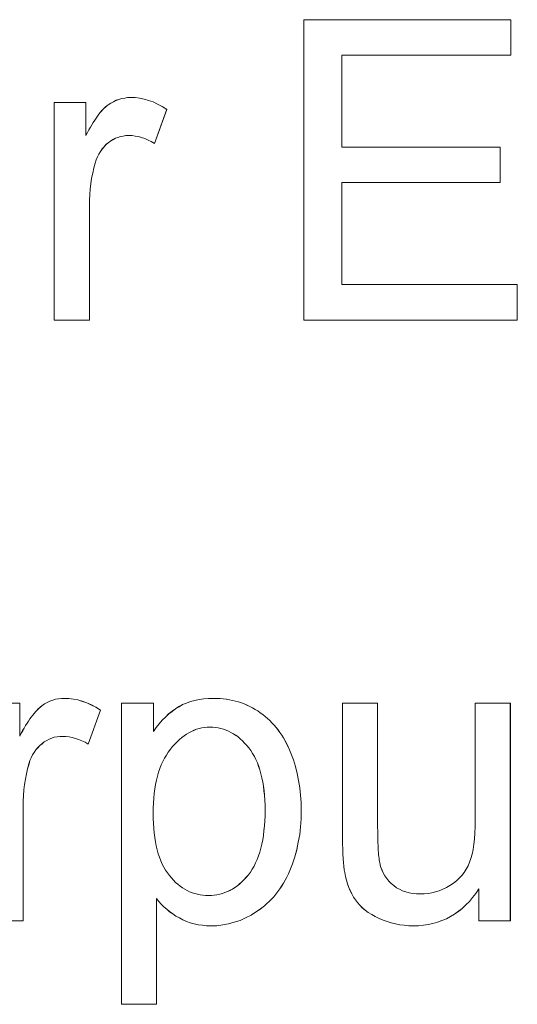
# Model space of a CAD drawing. Extents: x 229 to 926, y 37 to 878.
# Tile 107 of 194: x 327 to 331, y 829 to 837. Entities that reach past the tile are written whole.
import ezdxf

# ---------------------------------------------------------------- set-up
doc = ezdxf.new("R2010")
doc.units = 0
doc.layers.get('0').update_dxf_attribs({"lineweight": 13})
doc.layers.add('Beschriftung', color=7, linetype='Continuous', lineweight=25)
doc.layers.add('Beschriftung-A03ENJ5NI0', color=7, linetype='Continuous', lineweight=25)

# ---------------------------------------------------------------- blocks, each defined once
blk = doc.blocks.new('Referenz-A03ENJ5LI0', base_point=(255.7277, 65.704))
at = {"layer": 'Beschriftung', "color": 0, "lineweight": -2}
for p, q in [((329.2644, 834.5615), (329.2644, 837.0615)), ((329.2644, 837.0615), (330.9885, 837.0615)), ((330.9885, 837.0615), (330.9885, 836.7661)), ((330.9885, 836.7661), (329.5802, 836.7661)), ((329.5802, 836.7661), (329.5802, 836.002)), ((327.1865, 834.5615), (327.1865, 836.3736)), ((327.1865, 836.3736), (327.4497, 836.3736)), ((327.4497, 836.3736), (327.4497, 836.099)), ((327.6139, 836.335), (327.6248, 836.3448)), ((327.6248, 836.3448), (327.6354, 836.3524)), ((327.6354, 836.3524), (327.6568, 836.3676)), ((327.6568, 836.3676), (327.6791, 836.3792)), ((327.6791, 836.3792), (327.7014, 836.3906)), ((327.7014, 836.3906), (327.7249, 836.3983)), ((327.7249, 836.3983), (327.7483, 836.406)), ((327.7483, 836.406), (327.7727, 836.4098)), ((327.7727, 836.4098), (327.7973, 836.4136)), ((327.7973, 836.4136), (327.8228, 836.4136)), ((327.8228, 836.4136), (327.8597, 836.4136)), ((327.8597, 836.4136), (327.8969, 836.4074)), ((327.8969, 836.4074), (327.9341, 836.4013)), ((327.9341, 836.4013), (327.9717, 836.3891)), ((327.9717, 836.3891), (328.0092, 836.3769)), ((328.0092, 836.3769), (328.047, 836.3585)), ((328.047, 836.3585), (328.0849, 836.3401)), ((327.5464, 836.2584), (327.5579, 836.2742)), ((327.5579, 836.2742), (327.5694, 836.288)), ((327.5694, 836.288), (327.5807, 836.3018)), ((327.5807, 836.3018), (327.5919, 836.3136)), ((327.5919, 836.3136), (327.603, 836.3253)), ((327.603, 836.3253), (327.6139, 836.335)), ((328.1229, 836.3156), (328.0205, 836.0316)), ((328.0849, 836.3401), (328.1229, 836.3156)), ((327.4869, 836.167), (327.499, 836.1869)), ((327.499, 836.1869), (327.5111, 836.2068)), ((327.5111, 836.2068), (327.523, 836.2248)), ((327.523, 836.2248), (327.5348, 836.2426)), ((327.5348, 836.2426), (327.5464, 836.2584)), ((327.4497, 836.099), (327.4622, 836.1231)), ((327.4622, 836.1231), (327.4746, 836.145)), ((327.4746, 836.145), (327.4869, 836.167)), ((327.6168, 836.0216), (327.6006, 836.0035)), ((327.6359, 836.0367), (327.6168, 836.0216)), ((327.6549, 836.0519), (327.6359, 836.0367)), ((327.675, 836.0632), (327.6549, 836.0519)), ((327.6953, 836.0745), (327.675, 836.0632)), ((327.7167, 836.0822), (327.6953, 836.0745)), ((327.7381, 836.0897), (327.7167, 836.0822)), ((327.7608, 836.0935), (327.7381, 836.0897)), ((327.7834, 836.0973), (327.7608, 836.0935)), ((327.8072, 836.0973), (327.7834, 836.0973)), ((327.8338, 836.0973), (327.8072, 836.0973)), ((327.8606, 836.0932), (327.8338, 836.0973)), ((327.8872, 836.0891), (327.8606, 836.0932)), ((327.9138, 836.0809), (327.8872, 836.0891)), ((327.9406, 836.0726), (327.9138, 836.0809)), ((327.9672, 836.0603), (327.9406, 836.0726)), ((327.9939, 836.048), (327.9672, 836.0603)), ((328.0205, 836.0316), (327.9939, 836.048)), ((327.5572, 835.9434), (327.5463, 835.9195)), ((327.5708, 835.9644), (327.5572, 835.9434)), ((327.5843, 835.9855), (327.5708, 835.9644)), ((327.6006, 836.0035), (327.5843, 835.9855)), ((329.5802, 836.002), (330.8995, 836.002)), ((330.8995, 836.002), (330.8995, 835.7067)), ((327.5274, 835.8687), (327.5153, 835.8277)), ((327.5355, 835.8955), (327.5274, 835.8687)), ((327.5463, 835.9195), (327.5355, 835.8955)), ((327.5061, 835.7848), (327.497, 835.7419)), ((327.5153, 835.8277), (327.5061, 835.7848)), ((327.4909, 835.6972), (327.4848, 835.6523)), ((327.497, 835.7419), (327.4909, 835.6972)), ((330.8995, 835.7067), (329.5802, 835.7067)), ((329.5802, 835.7067), (329.5802, 834.8569)), ((327.4848, 835.6523), (327.4818, 835.6056)), ((327.4818, 835.6056), (327.4787, 835.559)), ((327.4787, 835.559), (327.4787, 835.5103)), ((327.4787, 835.5103), (327.4787, 834.5615)), ((329.5802, 834.8569), (331.0429, 834.8569)), ((331.0429, 834.8569), (331.0429, 834.5615)), ((327.4787, 834.5615), (327.1865, 834.5615)), ((331.0429, 834.5615), (329.2644, 834.5615)), ((327.0731, 831.3448), (327.0838, 831.3524)), ((327.0838, 831.3524), (327.105, 831.3676)), ((327.105, 831.3676), (327.1274, 831.3792)), ((327.1274, 831.3792), (327.1497, 831.3906)), ((327.1497, 831.3906), (327.1732, 831.3983)), ((327.1732, 831.3983), (327.1966, 831.4059)), ((327.1966, 831.4059), (327.2211, 831.4098)), ((327.2211, 831.4098), (327.2456, 831.4136)), ((327.2456, 831.4136), (327.2711, 831.4136)), ((327.2711, 831.4136), (327.3081, 831.4136)), ((327.3081, 831.4136), (327.3452, 831.4074)), ((327.3452, 831.4074), (327.3825, 831.4014)), ((327.3825, 831.4014), (327.4199, 831.3891)), ((327.4199, 831.3891), (327.4575, 831.3769)), ((327.4575, 831.3769), (327.4954, 831.3585)), ((327.4954, 831.3585), (327.5331, 831.3401)), ((327.7454, 828.8679), (327.7454, 831.3736)), ((327.7454, 831.3736), (328.0123, 831.3736)), ((328.0123, 831.3736), (328.0123, 831.1377)), ((328.2249, 831.3446), (328.2545, 831.3619)), ((328.2545, 831.3619), (328.2873, 831.3748)), ((328.2873, 831.3748), (328.32, 831.3877)), ((328.32, 831.3877), (328.356, 831.3963)), ((328.356, 831.3963), (328.3919, 831.4049)), ((328.3919, 831.4049), (328.431, 831.4093)), ((328.431, 831.4093), (328.4701, 831.4136)), ((328.4701, 831.4136), (328.5122, 831.4136)), ((328.5122, 831.4136), (328.5398, 831.4136)), ((328.5398, 831.4136), (328.5666, 831.4117)), ((328.5666, 831.4117), (328.5933, 831.4099)), ((328.5933, 831.4099), (328.6193, 831.4061)), ((328.6193, 831.4061), (328.6453, 831.4024)), ((328.6453, 831.4024), (328.6705, 831.3969)), ((328.6705, 831.3969), (328.6956, 831.3913)), ((328.6956, 831.3913), (328.72, 831.3838)), ((328.72, 831.3838), (328.7443, 831.3764)), ((328.7443, 831.3764), (328.7678, 831.367)), ((328.7678, 831.367), (328.7914, 831.3577)), ((328.7914, 831.3577), (328.8141, 831.3465)), ((328.8141, 831.3465), (328.8369, 831.3354)), ((329.5875, 830.2514), (329.5875, 831.3736)), ((329.5875, 831.3736), (329.8796, 831.3736)), ((329.8796, 831.3736), (329.8796, 830.3694)), ((330.6926, 830.4035), (330.6926, 831.3736)), ((330.6926, 831.3736), (330.9848, 831.3736)), ((330.9848, 831.3736), (330.9848, 829.5615)), ((326.9947, 831.2584), (327.0063, 831.2742)), ((327.0063, 831.2742), (327.0177, 831.288)), ((327.0177, 831.288), (327.0291, 831.3018)), ((327.0291, 831.3018), (327.0402, 831.3136)), ((327.0402, 831.3136), (327.0514, 831.3253)), ((327.0514, 831.3253), (327.0622, 831.335)), ((327.0622, 831.335), (327.0731, 831.3448)), ((327.5713, 831.3156), (327.4689, 831.0316)), ((327.5331, 831.3401), (327.5713, 831.3156)), ((328.1124, 831.2584), (328.139, 831.2843)), ((328.139, 831.2843), (328.1672, 831.3058)), ((328.1672, 831.3058), (328.1952, 831.3274)), ((328.1952, 831.3274), (328.2249, 831.3446)), ((328.8369, 831.3354), (328.8587, 831.3223)), ((328.8587, 831.3223), (328.8806, 831.3092)), ((328.8806, 831.3092), (328.9018, 831.2943)), ((328.9018, 831.2943), (328.9228, 831.2794)), ((328.9228, 831.2794), (328.9426, 831.263)), ((326.9352, 831.167), (326.9473, 831.1869)), ((326.9473, 831.1869), (326.9594, 831.2068)), ((326.9594, 831.2068), (326.9712, 831.2248)), ((326.9712, 831.2248), (326.9831, 831.2426)), ((326.9831, 831.2426), (326.9947, 831.2584)), ((328.0358, 831.1721), (328.0609, 831.2024)), ((328.0609, 831.2024), (328.0859, 831.2326)), ((328.0859, 831.2326), (328.1124, 831.2584)), ((328.9426, 831.263), (328.9624, 831.2465)), ((328.9624, 831.2465), (328.981, 831.2285)), ((328.981, 831.2285), (328.9995, 831.2105)), ((328.9995, 831.2105), (329.0167, 831.191)), ((329.0167, 831.191), (329.034, 831.1715)), ((326.898, 831.099), (326.9106, 831.1231)), ((326.9106, 831.1231), (326.9229, 831.145)), ((326.9229, 831.145), (326.9352, 831.167)), ((328.0123, 831.1377), (328.0358, 831.1721)), ((328.2672, 831.1019), (328.2473, 831.0875)), ((328.2872, 831.1162), (328.2672, 831.1019)), ((328.3078, 831.1276), (328.2872, 831.1162)), ((328.3283, 831.1391), (328.3078, 831.1276)), ((328.3496, 831.1477), (328.3283, 831.1391)), ((328.3708, 831.1563), (328.3496, 831.1477)), ((328.3928, 831.1621), (328.3708, 831.1563)), ((328.4147, 831.1678), (328.3928, 831.1621)), ((328.4373, 831.1707), (328.4147, 831.1678)), ((328.4599, 831.1735), (328.4373, 831.1707)), ((328.4832, 831.1735), (328.4599, 831.1735)), ((328.5066, 831.1735), (328.4832, 831.1735)), ((328.5293, 831.1709), (328.5066, 831.1735)), ((328.552, 831.1682), (328.5293, 831.1709)), ((328.5738, 831.1627), (328.552, 831.1682)), ((328.5956, 831.1573), (328.5738, 831.1627)), ((328.6167, 831.1493), (328.5956, 831.1573)), ((328.6377, 831.1413), (328.6167, 831.1493)), ((328.6578, 831.1304), (328.6377, 831.1413)), ((328.6781, 831.1197), (328.6578, 831.1304)), ((328.6974, 831.1062), (328.6781, 831.1197)), ((328.7168, 831.0927), (328.6974, 831.1062)), ((329.034, 831.1715), (329.0498, 831.1505)), ((329.0498, 831.1505), (329.0658, 831.1294)), ((329.0658, 831.1294), (329.0805, 831.1068)), ((329.0805, 831.1068), (329.0951, 831.0843)), ((327.0651, 831.0216), (327.0488, 831.0035)), ((327.0841, 831.0367), (327.0651, 831.0216)), ((327.1031, 831.0519), (327.0841, 831.0367)), ((327.1234, 831.0632), (327.1031, 831.0519)), ((327.1436, 831.0745), (327.1234, 831.0632)), ((327.1649, 831.0822), (327.1436, 831.0745)), ((327.1864, 831.0897), (327.1649, 831.0822)), ((327.209, 831.0935), (327.1864, 831.0897)), ((327.2317, 831.0973), (327.209, 831.0935)), ((327.2556, 831.0973), (327.2317, 831.0973)), ((327.2822, 831.0973), (327.2556, 831.0973)), ((327.3089, 831.0932), (327.2822, 831.0973)), ((327.3356, 831.0891), (327.3089, 831.0932)), ((327.3622, 831.0808), (327.3356, 831.0891)), ((327.3889, 831.0726), (327.3622, 831.0808)), ((327.4155, 831.0603), (327.3889, 831.0726)), ((327.4422, 831.048), (327.4155, 831.0603)), ((327.4689, 831.0316), (327.4422, 831.048)), ((328.1902, 831.0331), (328.1716, 831.0131)), ((328.2088, 831.0531), (328.1902, 831.0331)), ((328.228, 831.0704), (328.2088, 831.0531)), ((328.2473, 831.0875), (328.228, 831.0704)), ((328.7354, 831.0766), (328.7168, 831.0927)), ((328.7538, 831.0604), (328.7354, 831.0766)), ((328.7716, 831.0416), (328.7538, 831.0604)), ((328.7893, 831.0228), (328.7716, 831.0416)), ((328.8062, 831.0012), (328.7893, 831.0228)), ((329.0951, 831.0843), (329.1085, 831.0601)), ((329.1085, 831.0601), (329.1218, 831.0361)), ((329.1218, 831.0361), (329.1337, 831.0105)), ((327.0055, 830.9434), (326.9947, 830.9195)), ((327.019, 830.9644), (327.0055, 830.9434)), ((327.0326, 830.9855), (327.019, 830.9644)), ((327.0488, 831.0035), (327.0326, 830.9855)), ((328.1201, 830.9417), (328.1045, 830.9162)), ((328.1358, 830.9672), (328.1201, 830.9417)), ((328.1538, 830.9901), (328.1358, 830.9672)), ((328.1716, 831.0131), (328.1538, 830.9901)), ((328.8231, 830.9797), (328.8062, 831.0012)), ((328.8379, 830.9555), (328.8231, 830.9797)), ((328.8527, 830.9312), (328.8379, 830.9555)), ((329.1337, 831.0105), (329.1458, 830.9848)), ((329.1458, 830.9848), (329.1566, 830.9576)), ((329.1566, 830.9576), (329.1781, 830.9033)), ((326.9757, 830.8687), (326.9635, 830.8277)), ((326.9838, 830.8955), (326.9757, 830.8687)), ((326.9947, 830.9195), (326.9838, 830.8955)), ((328.0775, 830.8599), (328.0664, 830.8292)), ((328.0911, 830.888), (328.0775, 830.8599)), ((328.1045, 830.9162), (328.0911, 830.888)), ((328.8654, 830.9042), (328.8527, 830.9312)), ((328.878, 830.8772), (328.8654, 830.9042)), ((328.8886, 830.8476), (328.878, 830.8772)), ((329.1781, 830.9033), (329.1942, 830.8464)), ((326.9544, 830.7848), (326.9453, 830.7419)), ((326.9635, 830.8277), (326.9544, 830.7848)), ((328.0552, 830.7985), (328.0463, 830.7652)), ((328.0664, 830.8292), (328.0552, 830.7985)), ((328.8991, 830.8179), (328.8886, 830.8476)), ((328.9076, 830.7855), (328.8991, 830.8179)), ((328.9161, 830.753), (328.9076, 830.7855)), ((329.1942, 830.8464), (329.2103, 830.7894)), ((329.2103, 830.7894), (329.2212, 830.7299)), ((326.9392, 830.6972), (326.9331, 830.6523)), ((326.9453, 830.7419), (326.9392, 830.6972)), ((328.0306, 830.6959), (328.0238, 830.6601)), ((328.0373, 830.7319), (328.0306, 830.6959)), ((328.0463, 830.7652), (328.0373, 830.7319)), ((328.9224, 830.7179), (328.9161, 830.753)), ((328.9287, 830.6828), (328.9224, 830.7179)), ((329.2212, 830.7299), (329.2319, 830.6703)), ((326.9331, 830.6523), (326.93, 830.6056)), ((328.0194, 830.6215), (328.0149, 830.583)), ((328.0238, 830.6601), (328.0194, 830.6215)), ((328.9329, 830.6449), (328.9287, 830.6828)), ((328.9372, 830.607), (328.9329, 830.6449)), ((329.2319, 830.6703), (329.2373, 830.6081)), ((326.93, 830.6056), (326.927, 830.559)), ((326.927, 830.559), (326.927, 830.5103)), ((328.0127, 830.5419), (328.0104, 830.5008)), ((328.0149, 830.583), (328.0127, 830.5419)), ((328.9393, 830.5665), (328.9372, 830.607)), ((328.9414, 830.5259), (328.9393, 830.5665)), ((329.2373, 830.6081), (329.2427, 830.5459)), ((329.2427, 830.5459), (329.2427, 830.4812)), ((326.927, 830.5103), (326.927, 829.5615)), ((328.0104, 830.5008), (328.0104, 830.4571)), ((328.0104, 830.4571), (328.0104, 830.4133)), ((328.9414, 830.4827), (328.9414, 830.5259)), ((328.9414, 830.4372), (328.9414, 830.4827)), ((329.2427, 830.4812), (329.2427, 830.4117)), ((328.0104, 830.4133), (328.0125, 830.3725)), ((328.0125, 830.3725), (328.0146, 830.3316)), ((328.937, 830.3523), (328.9393, 830.3947)), ((328.9393, 830.3947), (328.9414, 830.4372)), ((329.2427, 830.4117), (329.2367, 830.3457)), ((329.8796, 830.3694), (329.8796, 830.3393)), ((330.6926, 830.3455), (330.6926, 830.4035)), ((328.0146, 830.3316), (328.0188, 830.2936)), ((328.0188, 830.2936), (328.023, 830.2556)), ((328.9284, 830.2733), (328.9328, 830.3128)), ((328.9328, 830.3128), (328.937, 830.3523)), ((329.2367, 830.3457), (329.2308, 830.2797)), ((329.8796, 830.3393), (329.88, 830.3118)), ((329.88, 830.3118), (329.8802, 830.2841)), ((329.8802, 830.2841), (329.8808, 830.2591)), ((330.6867, 830.2434), (330.6896, 830.2945)), ((330.6896, 830.2945), (330.6926, 830.3455)), ((328.023, 830.2556), (328.0293, 830.2205)), ((328.0293, 830.2205), (328.0357, 830.1853)), ((328.9068, 830.1668), (328.9155, 830.2003)), ((328.9155, 830.2003), (328.922, 830.2368)), ((328.922, 830.2368), (328.9284, 830.2733)), ((329.2189, 830.2172), (329.2071, 830.1547)), ((329.2308, 830.2797), (329.2189, 830.2172)), ((329.5875, 830.2024), (329.5875, 830.2514)), ((329.5885, 830.1599), (329.5875, 830.2024)), ((329.8808, 830.2591), (329.8812, 830.2339)), ((329.8812, 830.2339), (329.8822, 830.2111)), ((329.8822, 830.2111), (329.883, 830.1885)), ((330.6747, 830.1549), (330.6806, 830.1992)), ((330.6806, 830.1992), (330.6867, 830.2434)), ((328.0357, 830.1853), (328.044, 830.153)), ((328.044, 830.153), (328.0525, 830.1206)), ((328.0525, 830.1206), (328.0629, 830.0913)), ((328.8873, 830.1027), (328.8982, 830.1333)), ((328.8982, 830.1333), (328.9068, 830.1668)), ((329.2071, 830.1547), (329.1892, 830.0955)), ((329.5897, 830.1175), (329.5885, 830.1599)), ((329.5919, 830.0818), (329.5897, 830.1175)), ((329.883, 830.1885), (329.8841, 830.1682)), ((329.8841, 830.1682), (329.8852, 830.148)), ((329.8852, 830.148), (329.8866, 830.1302)), ((329.8866, 830.1302), (329.888, 830.1124)), ((330.6568, 830.0802), (330.6657, 830.1175)), ((330.6657, 830.1175), (330.6747, 830.1549)), ((328.0629, 830.0913), (328.0734, 830.0618)), ((328.0734, 830.0618), (328.086, 830.0351)), ((328.086, 830.0351), (328.0986, 830.0086)), ((328.8505, 830.017), (328.8635, 830.0446)), ((328.8635, 830.0446), (328.8765, 830.0722)), ((328.8765, 830.0722), (328.8873, 830.1027)), ((329.1713, 830.0365), (329.1476, 829.9809)), ((329.1892, 830.0955), (329.1713, 830.0365)), ((329.5941, 830.0459), (329.5919, 830.0818)), ((329.5975, 830.0166), (329.5941, 830.0459)), ((329.888, 830.1124), (329.8897, 830.097)), ((329.8897, 830.097), (329.8913, 830.0817)), ((329.8913, 830.0817), (329.8933, 830.0688)), ((329.8933, 830.0688), (329.8952, 830.0559)), ((329.8952, 830.0559), (329.8975, 830.0455)), ((329.8975, 830.0455), (329.9044, 830.0152)), ((330.6328, 830.0193), (330.6447, 830.0498)), ((330.6447, 830.0498), (330.6568, 830.0802)), ((328.0986, 830.0086), (328.1134, 829.9848)), ((328.1134, 829.9848), (328.128, 829.961)), ((328.128, 829.961), (328.1448, 829.9401)), ((328.8029, 829.9461), (328.8203, 829.9678)), ((328.8203, 829.9678), (328.8355, 829.9924)), ((328.8355, 829.9924), (328.8505, 830.017)), ((329.1358, 829.953), (329.1225, 829.9268)), ((329.1476, 829.9809), (329.1358, 829.953)), ((329.6009, 829.9875), (329.5975, 830.0166)), ((329.6053, 829.9649), (329.6009, 829.9875)), ((329.6118, 829.9312), (329.6053, 829.9649)), ((329.9044, 830.0152), (329.9151, 829.9882)), ((329.9151, 829.9882), (329.9259, 829.9612)), ((329.9259, 829.9612), (329.9405, 829.9374)), ((330.58, 829.9406), (330.6004, 829.9647)), ((330.6004, 829.9647), (330.6166, 829.992)), ((330.6166, 829.992), (330.6328, 830.0193)), ((328.1448, 829.9401), (328.1616, 829.9193)), ((328.1616, 829.9193), (328.1793, 829.901)), ((328.1793, 829.901), (328.1969, 829.8827)), ((328.1969, 829.8827), (328.2156, 829.867)), ((328.7303, 829.8704), (328.7493, 829.8866)), ((328.7493, 829.8866), (328.7675, 829.9055)), ((328.7675, 829.9055), (328.7857, 829.9245)), ((328.7857, 829.9245), (328.8029, 829.9461)), ((329.0948, 829.8761), (329.0802, 829.8515)), ((329.1093, 829.9007), (329.0948, 829.8761)), ((329.1225, 829.9268), (329.1093, 829.9007)), ((329.6207, 829.9001), (329.6118, 829.9312)), ((329.6295, 829.869), (329.6207, 829.9001)), ((329.9405, 829.9374), (329.9551, 829.9136)), ((329.9551, 829.9136), (329.9735, 829.8931)), ((329.9735, 829.8931), (329.992, 829.8727)), ((329.992, 829.8727), (330.0143, 829.8554)), ((330.4817, 829.857), (330.5105, 829.8748)), ((330.5105, 829.8748), (330.5351, 829.8957)), ((330.5351, 829.8957), (330.5597, 829.9165)), ((330.5597, 829.9165), (330.58, 829.9406)), ((328.2156, 829.867), (328.2342, 829.8513)), ((328.2342, 829.8513), (328.2536, 829.8383)), ((328.2536, 829.8383), (328.273, 829.8252)), ((328.273, 829.8252), (328.2934, 829.8148)), ((328.2934, 829.8148), (328.3137, 829.8043)), ((328.3137, 829.8043), (328.3349, 829.7965)), ((328.3349, 829.7965), (328.3562, 829.7887)), ((328.5639, 829.7838), (328.5864, 829.7892)), ((328.5864, 829.7892), (328.6081, 829.7974)), ((328.6081, 829.7974), (328.6297, 829.8054)), ((328.6297, 829.8054), (328.6506, 829.8162)), ((328.6506, 829.8162), (328.6714, 829.8271)), ((328.6714, 829.8271), (328.6913, 829.8406)), ((328.6913, 829.8406), (328.7112, 829.8541)), ((328.7112, 829.8541), (328.7303, 829.8704)), ((329.0484, 829.8057), (329.0311, 829.7844)), ((329.0644, 829.8286), (329.0484, 829.8057)), ((329.0802, 829.8515), (329.0644, 829.8286)), ((329.6408, 829.8406), (329.6295, 829.869)), ((329.6521, 829.8121), (329.6408, 829.8406)), ((329.6657, 829.7863), (329.6521, 829.8121)), ((330.0143, 829.8554), (330.0366, 829.8381)), ((330.0366, 829.8381), (330.0615, 829.8252)), ((330.0615, 829.8252), (330.0865, 829.8122)), ((330.0865, 829.8122), (330.1142, 829.8036)), ((330.1142, 829.8036), (330.1417, 829.7949)), ((330.1417, 829.7949), (330.1719, 829.7906)), ((330.1719, 829.7906), (330.2022, 829.7863)), ((330.2679, 829.7863), (330.2997, 829.7908)), ((330.2997, 829.7908), (330.3316, 829.7951)), ((330.3316, 829.7951), (330.3624, 829.804)), ((330.3624, 829.804), (330.3932, 829.8129)), ((330.3932, 829.8129), (330.4231, 829.8261)), ((330.4231, 829.8261), (330.4529, 829.8394)), ((330.4529, 829.8394), (330.4817, 829.857)), ((330.6983, 829.7905), (330.6709, 829.7569)), ((330.7235, 829.829), (330.6983, 829.7905)), ((330.7235, 829.5615), (330.7235, 829.829)), ((328.0564, 829.7245), (328.0377, 829.7492)), ((328.0377, 829.7492), (328.0377, 828.8679)), ((328.0775, 829.7021), (328.0564, 829.7245)), ((328.3562, 829.7887), (328.3783, 829.7834)), ((328.3783, 829.7834), (328.4004, 829.7782)), ((328.4004, 829.7782), (328.4233, 829.7756)), ((328.4233, 829.7756), (328.4463, 829.773)), ((328.4463, 829.773), (328.4702, 829.773)), ((328.4702, 829.773), (328.4945, 829.773)), ((328.4945, 829.773), (328.5179, 829.7757)), ((328.5179, 829.7757), (328.5413, 829.7785)), ((328.5413, 829.7785), (328.5639, 829.7838)), ((328.9766, 829.7237), (328.9567, 829.7057)), ((328.9952, 829.7434), (328.9766, 829.7237)), ((329.0139, 829.7631), (328.9952, 829.7434)), ((329.0311, 829.7844), (329.0139, 829.7631)), ((329.6793, 829.7604), (329.6657, 829.7863)), ((329.6954, 829.7372), (329.6793, 829.7604)), ((329.7114, 829.714), (329.6954, 829.7372)), ((329.7317, 829.6927), (329.7114, 829.714)), ((330.2022, 829.7863), (330.235, 829.7863)), ((330.235, 829.7863), (330.2679, 829.7863)), ((330.6435, 829.7233), (330.6139, 829.6944)), ((330.6709, 829.7569), (330.6435, 829.7233)), ((328.0989, 829.6795), (328.0775, 829.7021)), ((328.1227, 829.6591), (328.0989, 829.6795)), ((328.1466, 829.6388), (328.1227, 829.6591)), ((328.1731, 829.6204), (328.1466, 829.6388)), ((328.8716, 829.64), (328.8263, 829.6103)), ((328.8941, 829.6547), (328.8716, 829.64)), ((328.9155, 829.6712), (328.8941, 829.6547)), ((328.9368, 829.6876), (328.9155, 829.6712)), ((328.9567, 829.7057), (328.9368, 829.6876)), ((329.752, 829.6714), (329.7317, 829.6927)), ((329.7766, 829.6521), (329.752, 829.6714)), ((329.801, 829.6329), (329.7766, 829.6521)), ((329.8299, 829.6156), (329.801, 829.6329)), ((330.5522, 829.6416), (330.5203, 829.6176)), ((330.5842, 829.6656), (330.5522, 829.6416)), ((330.6139, 829.6944), (330.5842, 829.6656)), ((326.927, 829.5615), (326.6349, 829.5615)), ((328.1994, 829.6022), (328.1731, 829.6204)), ((328.2285, 829.5861), (328.1994, 829.6022)), ((328.2575, 829.5699), (328.2285, 829.5861)), ((328.2884, 829.5578), (328.2575, 829.5699)), ((328.3193, 829.5457), (328.2884, 829.5578)), ((328.3521, 829.5377), (328.3193, 829.5457)), ((328.6858, 829.551), (328.6382, 829.5362)), ((328.7334, 829.5659), (328.6858, 829.551)), ((328.7799, 829.5881), (328.7334, 829.5659)), ((328.8263, 829.6103), (328.7799, 829.5881)), ((329.8587, 829.5982), (329.8299, 829.6156)), ((329.8917, 829.5828), (329.8587, 829.5982)), ((329.9248, 829.5675), (329.8917, 829.5828)), ((329.9592, 829.5561), (329.9248, 829.5675)), ((329.9934, 829.5445), (329.9592, 829.5561)), ((330.0291, 829.5368), (329.9934, 829.5445)), ((330.3791, 829.5503), (330.3404, 829.5407)), ((330.4155, 829.5647), (330.3791, 829.5503)), ((330.4519, 829.5791), (330.4155, 829.5647)), ((330.4861, 829.5983), (330.4519, 829.5791)), ((330.5203, 829.6176), (330.4861, 829.5983)), ((330.9848, 829.5615), (330.7235, 829.5615)), ((328.3848, 829.5296), (328.3521, 829.5377)), ((328.4195, 829.5255), (328.3848, 829.5296)), ((328.4542, 829.5215), (328.4195, 829.5255)), ((328.4907, 829.5215), (328.4542, 829.5215)), ((328.5407, 829.5215), (328.4907, 829.5215)), ((328.5894, 829.5288), (328.5407, 829.5215)), ((328.6382, 829.5362), (328.5894, 829.5288)), ((330.0647, 829.5291), (330.0291, 829.5368)), ((330.1015, 829.5253), (330.0647, 829.5291)), ((330.1384, 829.5215), (330.1015, 829.5253)), ((330.1766, 829.5215), (330.1384, 829.5215)), ((330.2197, 829.5215), (330.1766, 829.5215)), ((330.2607, 829.5263), (330.2197, 829.5215)), ((330.3017, 829.5311), (330.2607, 829.5263)), ((330.3404, 829.5407), (330.3017, 829.5311)), ((328.0377, 828.8679), (327.7454, 828.8679))]:
    blk.add_line(p, q, dxfattribs=at)
blk = doc.blocks.new('Referenz-A03ENJ62I0', base_point=(255.7277, 65.7055))
at = {"layer": 'Beschriftung-A03ENJ5NI0', "color": 0, "lineweight": -2}
for p, q in [((329.2645, 834.5612), (329.2645, 837.0612)), ((329.2645, 837.0612), (330.9886, 837.0612)), ((330.9886, 837.0612), (330.9886, 836.7658)), ((330.9886, 836.7658), (329.5803, 836.7658)), ((329.5803, 836.7658), (329.5803, 836.0017)), ((327.1867, 834.5612), (327.1867, 836.3734)), ((327.1867, 836.3734), (327.4499, 836.3734)), ((327.4499, 836.3734), (327.4499, 836.0987)), ((327.614, 836.3348), (327.6249, 836.3445)), ((327.6249, 836.3445), (327.6355, 836.3521)), ((327.6355, 836.3521), (327.6569, 836.3674)), ((327.6569, 836.3674), (327.6792, 836.3789)), ((327.6792, 836.3789), (327.7016, 836.3904)), ((327.7016, 836.3904), (327.725, 836.398)), ((327.725, 836.398), (327.7484, 836.4057)), ((327.7484, 836.4057), (327.7729, 836.4095)), ((327.7729, 836.4095), (327.7974, 836.4134)), ((327.7974, 836.4134), (327.823, 836.4134)), ((327.823, 836.4134), (327.8598, 836.4134)), ((327.8598, 836.4134), (327.897, 836.4072)), ((327.897, 836.4072), (327.9342, 836.4011)), ((327.9342, 836.4011), (327.9718, 836.3889)), ((327.9718, 836.3889), (328.0093, 836.3767)), ((328.0093, 836.3767), (328.0471, 836.3582)), ((328.0471, 836.3582), (328.085, 836.3399)), ((327.5465, 836.2581), (327.5581, 836.274)), ((327.5581, 836.274), (327.5695, 836.2878)), ((327.5695, 836.2878), (327.5808, 836.3016)), ((327.5808, 836.3016), (327.592, 836.3133)), ((327.592, 836.3133), (327.6031, 836.325)), ((327.6031, 836.325), (327.614, 836.3348)), ((328.1231, 836.3154), (328.0207, 836.0313)), ((328.085, 836.3399), (328.1231, 836.3154)), ((327.487, 836.1667), (327.4991, 836.1867)), ((327.4991, 836.1867), (327.5112, 836.2066)), ((327.5112, 836.2066), (327.5231, 836.2245)), ((327.5231, 836.2245), (327.5349, 836.2423)), ((327.5349, 836.2423), (327.5465, 836.2581)), ((327.4499, 836.0987), (327.4624, 836.1228)), ((327.4624, 836.1228), (327.4747, 836.1447)), ((327.4747, 836.1447), (327.487, 836.1667)), ((327.617, 836.0214), (327.6007, 836.0033)), ((327.636, 836.0365), (327.617, 836.0214)), ((327.655, 836.0517), (327.636, 836.0365)), ((327.6751, 836.063), (327.655, 836.0517)), ((327.6954, 836.0743), (327.6751, 836.063)), ((327.7168, 836.0819), (327.6954, 836.0743)), ((327.7382, 836.0895), (327.7168, 836.0819)), ((327.7609, 836.0932), (327.7382, 836.0895)), ((327.7835, 836.0971), (327.7609, 836.0932)), ((327.8073, 836.0971), (327.7835, 836.0971)), ((327.8339, 836.0971), (327.8073, 836.0971)), ((327.8607, 836.093), (327.8339, 836.0971)), ((327.8874, 836.0889), (327.8607, 836.093)), ((327.914, 836.0807), (327.8874, 836.0889)), ((327.9407, 836.0724), (327.914, 836.0807)), ((327.9674, 836.0601), (327.9407, 836.0724)), ((327.994, 836.0478), (327.9674, 836.0601)), ((328.0207, 836.0313), (327.994, 836.0478)), ((327.5573, 835.9431), (327.5465, 835.9192)), ((327.5709, 835.9642), (327.5573, 835.9431)), ((327.5844, 835.9853), (327.5709, 835.9642)), ((327.6007, 836.0033), (327.5844, 835.9853)), ((329.5803, 836.0017), (330.8996, 836.0017)), ((330.8996, 836.0017), (330.8996, 835.7064)), ((327.5276, 835.8684), (327.5154, 835.8275)), ((327.5356, 835.8953), (327.5276, 835.8684)), ((327.5465, 835.9192), (327.5356, 835.8953)), ((327.5063, 835.7846), (327.4971, 835.7417)), ((327.5154, 835.8275), (327.5063, 835.7846)), ((327.4911, 835.6969), (327.4849, 835.6521)), ((327.4971, 835.7417), (327.4911, 835.6969)), ((330.8996, 835.7064), (329.5803, 835.7064)), ((329.5803, 835.7064), (329.5803, 834.8567)), ((327.4849, 835.6521), (327.4819, 835.6054)), ((327.4819, 835.6054), (327.4788, 835.5587)), ((327.4788, 835.5587), (327.4788, 835.51)), ((327.4788, 835.51), (327.4788, 834.5612)), ((329.5803, 834.8567), (331.043, 834.8567)), ((331.043, 834.8567), (331.043, 834.5612)), ((327.4788, 834.5612), (327.1867, 834.5612)), ((331.043, 834.5612), (329.2645, 834.5612)), ((326.635, 831.3734), (326.8981, 831.3734)), ((326.8981, 831.3734), (326.8981, 831.0987)), ((327.0733, 831.3445), (327.0839, 831.3522)), ((327.0839, 831.3522), (327.1051, 831.3674)), ((327.1051, 831.3674), (327.1275, 831.3789)), ((327.1275, 831.3789), (327.1499, 831.3904)), ((327.1499, 831.3904), (327.1734, 831.398)), ((327.1734, 831.398), (327.1967, 831.4057)), ((327.1967, 831.4057), (327.2212, 831.4095)), ((327.2212, 831.4095), (327.2458, 831.4134)), ((327.2458, 831.4134), (327.2712, 831.4134)), ((327.2712, 831.4134), (327.3082, 831.4134)), ((327.3082, 831.4134), (327.3454, 831.4072)), ((327.3454, 831.4072), (327.3826, 831.4012)), ((327.3826, 831.4012), (327.4201, 831.3889)), ((327.4201, 831.3889), (327.4577, 831.3767)), ((327.4577, 831.3767), (327.4955, 831.3583)), ((327.4955, 831.3583), (327.5332, 831.3399)), ((327.7456, 828.8677), (327.7456, 831.3734)), ((327.7456, 831.3734), (328.0124, 831.3734)), ((328.0124, 831.3734), (328.0124, 831.1375)), ((328.2251, 831.3444), (328.2546, 831.3617)), ((328.2546, 831.3617), (328.2874, 831.3746)), ((328.2874, 831.3746), (328.3202, 831.3875)), ((328.3202, 831.3875), (328.3561, 831.3961)), ((328.3561, 831.3961), (328.392, 831.4047)), ((328.392, 831.4047), (328.4311, 831.4091)), ((328.4311, 831.4091), (328.4702, 831.4134)), ((328.4702, 831.4134), (328.5124, 831.4134)), ((328.5124, 831.4134), (328.5399, 831.4134)), ((328.5399, 831.4134), (328.5667, 831.4115)), ((328.5667, 831.4115), (328.5935, 831.4096)), ((328.5935, 831.4096), (328.6195, 831.4059)), ((328.6195, 831.4059), (328.6454, 831.4021)), ((328.6454, 831.4021), (328.6706, 831.3966)), ((328.6706, 831.3966), (328.6958, 831.391)), ((328.6958, 831.391), (328.7201, 831.3836)), ((328.7201, 831.3836), (328.7444, 831.3761)), ((328.7444, 831.3761), (328.768, 831.3668)), ((328.768, 831.3668), (328.7915, 831.3575)), ((328.7915, 831.3575), (328.8142, 831.3463)), ((328.8142, 831.3463), (328.837, 831.3351)), ((329.5876, 830.2511), (329.5876, 831.3734)), ((329.5876, 831.3734), (329.8797, 831.3734)), ((329.8797, 831.3734), (329.8797, 830.3692)), ((330.6928, 830.4033), (330.6928, 831.3734)), ((330.6928, 831.3734), (330.9849, 831.3734)), ((330.9849, 831.3734), (330.9849, 829.5613)), ((326.9948, 831.2582), (327.0064, 831.274)), ((327.0064, 831.274), (327.0179, 831.2878)), ((327.0179, 831.2878), (327.0292, 831.3016)), ((327.0292, 831.3016), (327.0403, 831.3133)), ((327.0403, 831.3133), (327.0515, 831.3251)), ((327.0515, 831.3251), (327.0623, 831.3348)), ((327.0623, 831.3348), (327.0733, 831.3445)), ((327.5714, 831.3154), (327.469, 831.0314)), ((327.5332, 831.3399), (327.5714, 831.3154)), ((328.1126, 831.2582), (328.1391, 831.284)), ((328.1391, 831.284), (328.1673, 831.3056)), ((328.1673, 831.3056), (328.1953, 831.3272)), ((328.1953, 831.3272), (328.2251, 831.3444)), ((328.837, 831.3351), (328.8588, 831.3221)), ((328.8588, 831.3221), (328.8808, 831.309)), ((328.8808, 831.309), (328.9019, 831.294)), ((328.9019, 831.294), (328.9229, 831.2792)), ((328.9229, 831.2792), (328.9428, 831.2627)), ((326.9353, 831.1667), (326.9475, 831.1867)), ((326.9475, 831.1867), (326.9596, 831.2066)), ((326.9596, 831.2066), (326.9713, 831.2245)), ((326.9713, 831.2245), (326.9832, 831.2423)), ((326.9832, 831.2423), (326.9948, 831.2582)), ((328.0359, 831.1719), (328.061, 831.2021)), ((328.061, 831.2021), (328.086, 831.2323)), ((328.086, 831.2323), (328.1126, 831.2582)), ((328.9428, 831.2627), (328.9625, 831.2463)), ((328.9625, 831.2463), (328.9812, 831.2282)), ((328.9812, 831.2282), (328.9996, 831.2103)), ((328.9996, 831.2103), (329.0169, 831.1908)), ((329.0169, 831.1908), (329.0341, 831.1712)), ((326.8981, 831.0987), (326.9107, 831.1228)), ((326.9107, 831.1228), (326.9231, 831.1448)), ((326.9231, 831.1448), (326.9353, 831.1667)), ((328.0124, 831.1375), (328.0359, 831.1719)), ((328.2673, 831.1017), (328.2474, 831.0873)), ((328.2873, 831.116), (328.2673, 831.1017)), ((328.3079, 831.1274), (328.2873, 831.116)), ((328.3284, 831.1389), (328.3079, 831.1274)), ((328.3498, 831.1475), (328.3284, 831.1389)), ((328.3709, 831.1561), (328.3498, 831.1475)), ((328.3929, 831.1618), (328.3709, 831.1561)), ((328.4148, 831.1676), (328.3929, 831.1618)), ((328.4375, 831.1704), (328.4148, 831.1676)), ((328.46, 831.1733), (328.4375, 831.1704)), ((328.4833, 831.1733), (328.46, 831.1733)), ((328.5067, 831.1733), (328.4833, 831.1733)), ((328.5294, 831.1706), (328.5067, 831.1733)), ((328.5521, 831.1679), (328.5294, 831.1706)), ((328.5739, 831.1625), (328.5521, 831.1679)), ((328.5957, 831.1571), (328.5739, 831.1625)), ((328.6168, 831.149), (328.5957, 831.1571)), ((328.6378, 831.141), (328.6168, 831.149)), ((328.6579, 831.1302), (328.6378, 831.141)), ((328.6782, 831.1194), (328.6579, 831.1302)), ((328.6975, 831.1059), (328.6782, 831.1194)), ((328.7169, 831.0925), (328.6975, 831.1059)), ((329.0341, 831.1712), (329.0499, 831.1502)), ((329.0499, 831.1502), (329.0659, 831.1292)), ((329.0659, 831.1292), (329.0806, 831.1065)), ((329.0806, 831.1065), (329.0952, 831.084)), ((327.0653, 831.0214), (327.049, 831.0033)), ((327.0843, 831.0365), (327.0653, 831.0214)), ((327.1032, 831.0517), (327.0843, 831.0365)), ((327.1235, 831.063), (327.1032, 831.0517)), ((327.1437, 831.0743), (327.1235, 831.063)), ((327.1651, 831.0819), (327.1437, 831.0743)), ((327.1866, 831.0895), (327.1651, 831.0819)), ((327.2091, 831.0932), (327.1866, 831.0895)), ((327.2318, 831.0971), (327.2091, 831.0932)), ((327.2557, 831.0971), (327.2318, 831.0971)), ((327.2823, 831.0971), (327.2557, 831.0971)), ((327.309, 831.093), (327.2823, 831.0971)), ((327.3357, 831.0889), (327.309, 831.093)), ((327.3623, 831.0806), (327.3357, 831.0889)), ((327.389, 831.0724), (327.3623, 831.0806)), ((327.4156, 831.0601), (327.389, 831.0724)), ((327.4423, 831.0478), (327.4156, 831.0601)), ((327.469, 831.0314), (327.4423, 831.0478)), ((328.1903, 831.0329), (328.1717, 831.0129)), ((328.2089, 831.0529), (328.1903, 831.0329)), ((328.2281, 831.0702), (328.2089, 831.0529)), ((328.2474, 831.0873), (328.2281, 831.0702)), ((328.7355, 831.0764), (328.7169, 831.0925)), ((328.7539, 831.0602), (328.7355, 831.0764)), ((328.7717, 831.0414), (328.7539, 831.0602)), ((328.7894, 831.0226), (328.7717, 831.0414)), ((328.8064, 831.001), (328.7894, 831.0226)), ((329.0952, 831.084), (329.1086, 831.0599)), ((329.1086, 831.0599), (329.1219, 831.0359)), ((329.1219, 831.0359), (329.1339, 831.0102)), ((327.0056, 830.9432), (326.9948, 830.9192)), ((327.0191, 830.9642), (327.0056, 830.9432)), ((327.0327, 830.9853), (327.0191, 830.9642)), ((327.049, 831.0033), (327.0327, 830.9853)), ((328.1202, 830.9414), (328.1046, 830.916)), ((328.136, 830.967), (328.1202, 830.9414)), ((328.1539, 830.9898), (328.136, 830.967)), ((328.1717, 831.0129), (328.1539, 830.9898)), ((328.8232, 830.9795), (328.8064, 831.001)), ((328.838, 830.9552), (328.8232, 830.9795)), ((328.8528, 830.9309), (328.838, 830.9552)), ((329.1339, 831.0102), (329.146, 830.9845)), ((329.146, 830.9845), (329.1567, 830.9574)), ((329.1567, 830.9574), (329.1782, 830.9031)), ((326.9758, 830.8684), (326.9637, 830.8275)), ((326.984, 830.8953), (326.9758, 830.8684)), ((326.9948, 830.9192), (326.984, 830.8953)), ((328.0777, 830.8597), (328.0665, 830.829)), ((328.0912, 830.8878), (328.0777, 830.8597)), ((328.1046, 830.916), (328.0912, 830.8878)), ((328.8655, 830.904), (328.8528, 830.9309)), ((328.8781, 830.877), (328.8655, 830.904)), ((328.8887, 830.8473), (328.8781, 830.877)), ((329.1782, 830.9031), (329.1944, 830.8462)), ((326.9545, 830.7846), (326.9455, 830.7417)), ((326.9637, 830.8275), (326.9545, 830.7846)), ((328.0553, 830.7983), (328.0464, 830.765)), ((328.0665, 830.829), (328.0553, 830.7983)), ((328.8993, 830.8177), (328.8887, 830.8473)), ((328.9077, 830.7853), (328.8993, 830.8177)), ((328.9162, 830.7528), (328.9077, 830.7853)), ((329.1944, 830.8462), (329.2105, 830.7892)), ((329.2105, 830.7892), (329.2213, 830.7297)), ((326.9393, 830.6969), (326.9333, 830.6521)), ((326.9455, 830.7417), (326.9393, 830.6969)), ((328.0307, 830.6957), (328.024, 830.6598)), ((328.0374, 830.7317), (328.0307, 830.6957)), ((328.0464, 830.765), (328.0374, 830.7317)), ((328.9225, 830.7176), (328.9162, 830.7528)), ((328.9288, 830.6825), (328.9225, 830.7176)), ((329.2213, 830.7297), (329.232, 830.67)), ((326.9333, 830.6521), (326.9301, 830.6054)), ((328.0195, 830.6213), (328.015, 830.5828)), ((328.024, 830.6598), (328.0195, 830.6213)), ((328.9331, 830.6447), (328.9288, 830.6825)), ((328.9373, 830.6068), (328.9331, 830.6447)), ((329.232, 830.67), (329.2374, 830.6079)), ((326.9301, 830.6054), (326.9272, 830.5588)), ((326.9272, 830.5588), (326.9272, 830.5101)), ((328.0128, 830.5417), (328.0105, 830.5006)), ((328.015, 830.5828), (328.0128, 830.5417)), ((328.9394, 830.5663), (328.9373, 830.6068)), ((328.9416, 830.5257), (328.9394, 830.5663)), ((329.2374, 830.6079), (329.2428, 830.5457)), ((329.2428, 830.5457), (329.2428, 830.4809)), ((326.9272, 830.5101), (326.9272, 829.5613)), ((328.0105, 830.5006), (328.0105, 830.4569)), ((328.0105, 830.4569), (328.0105, 830.4131)), ((328.9416, 830.4825), (328.9416, 830.5257)), ((328.9416, 830.437), (328.9416, 830.4825)), ((329.2428, 830.4809), (329.2428, 830.4115)), ((328.0105, 830.4131), (328.0127, 830.3722)), ((328.0127, 830.3722), (328.0147, 830.3314)), ((328.9372, 830.3521), (328.9394, 830.3945)), ((328.9394, 830.3945), (328.9416, 830.437)), ((329.2428, 830.4115), (329.2368, 830.3455)), ((329.8797, 830.3692), (329.8797, 830.3391)), ((330.6928, 830.3453), (330.6928, 830.4033)), ((328.0147, 830.3314), (328.0189, 830.2934)), ((328.0189, 830.2934), (328.0232, 830.2554)), ((328.9286, 830.2731), (328.9329, 830.3126)), ((328.9329, 830.3126), (328.9372, 830.3521)), ((329.2368, 830.3455), (329.2309, 830.2795)), ((329.8797, 830.3391), (329.8801, 830.3116)), ((329.8801, 830.3116), (329.8803, 830.2839)), ((329.8803, 830.2839), (329.8809, 830.2588)), ((330.6868, 830.2431), (330.6897, 830.2942)), ((330.6897, 830.2942), (330.6928, 830.3453)), ((328.0232, 830.2554), (328.0294, 830.2203)), ((328.0294, 830.2203), (328.0358, 830.1851)), ((328.9069, 830.1666), (328.9156, 830.2001)), ((328.9156, 830.2001), (328.9221, 830.2366)), ((328.9221, 830.2366), (328.9286, 830.2731)), ((329.219, 830.217), (329.2072, 830.1545)), ((329.2309, 830.2795), (329.219, 830.217)), ((329.5876, 830.2021), (329.5876, 830.2511)), ((329.5886, 830.1597), (329.5876, 830.2021)), ((329.8809, 830.2588), (329.8814, 830.2337)), ((329.8814, 830.2337), (329.8823, 830.2109)), ((329.8823, 830.2109), (329.8831, 830.1883)), ((330.6748, 830.1547), (330.6807, 830.199)), ((330.6807, 830.199), (330.6868, 830.2431)), ((328.0358, 830.1851), (328.0441, 830.1528)), ((328.0441, 830.1528), (328.0526, 830.1204)), ((328.0526, 830.1204), (328.063, 830.091)), ((328.8874, 830.1025), (328.8983, 830.133)), ((328.8983, 830.133), (328.9069, 830.1666)), ((329.2072, 830.1545), (329.1894, 830.0953)), ((329.5898, 830.1173), (329.5886, 830.1597)), ((329.592, 830.0815), (329.5898, 830.1173)), ((329.8831, 830.1883), (329.8842, 830.168)), ((329.8842, 830.168), (329.8853, 830.1478)), ((329.8853, 830.1478), (329.8867, 830.1299)), ((329.8867, 830.1299), (329.8881, 830.1122)), ((330.6569, 830.08), (330.6659, 830.1173)), ((330.6659, 830.1173), (330.6748, 830.1547)), ((328.063, 830.091), (328.0735, 830.0616)), ((328.0735, 830.0616), (328.0861, 830.0349)), ((328.0861, 830.0349), (328.0987, 830.0083)), ((328.8507, 830.0168), (328.8636, 830.0444)), ((328.8636, 830.0444), (328.8766, 830.0719)), ((328.8766, 830.0719), (328.8874, 830.1025)), ((329.1715, 830.0362), (329.1477, 829.9806)), ((329.1894, 830.0953), (329.1715, 830.0362)), ((329.5943, 830.0456), (329.592, 830.0815)), ((329.5976, 830.0164), (329.5943, 830.0456)), ((329.8881, 830.1122), (329.8899, 830.0968)), ((329.8899, 830.0968), (329.8914, 830.0815)), ((329.8914, 830.0815), (329.8934, 830.0686)), ((329.8934, 830.0686), (329.8953, 830.0557)), ((329.8953, 830.0557), (329.8977, 830.0453)), ((329.8977, 830.0453), (329.9045, 830.015)), ((330.6329, 830.0191), (330.6449, 830.0495)), ((330.6449, 830.0495), (330.6569, 830.08)), ((328.0987, 830.0083), (328.1135, 829.9846)), ((328.1135, 829.9846), (328.1281, 829.9608)), ((328.1281, 829.9608), (328.1449, 829.9399)), ((328.8031, 829.9459), (328.8204, 829.9676)), ((328.8204, 829.9676), (328.8356, 829.9922)), ((328.8356, 829.9922), (328.8507, 830.0168)), ((329.1477, 829.9806), (329.1359, 829.9528)), ((329.601, 829.9873), (329.5976, 830.0164)), ((329.6054, 829.9646), (329.601, 829.9873)), ((329.6119, 829.931), (329.6054, 829.9646)), ((329.9045, 830.015), (329.9152, 829.988)), ((329.9152, 829.988), (329.926, 829.961)), ((329.926, 829.961), (329.9406, 829.9372)), ((330.5801, 829.9404), (330.6005, 829.9645)), ((330.6005, 829.9645), (330.6167, 829.9917)), ((330.6167, 829.9917), (330.6329, 830.0191)), ((328.1449, 829.9399), (328.1617, 829.9191)), ((328.1617, 829.9191), (328.1794, 829.9008)), ((328.1794, 829.9008), (328.197, 829.8825)), ((328.197, 829.8825), (328.2157, 829.8667)), ((328.7304, 829.8702), (328.7494, 829.8864)), ((328.7494, 829.8864), (328.7676, 829.9053)), ((328.7676, 829.9053), (328.7859, 829.9242)), ((328.7859, 829.9242), (328.8031, 829.9459)), ((329.0949, 829.8759), (329.0803, 829.8513)), ((329.1095, 829.9004), (329.0949, 829.8759)), ((329.1226, 829.9266), (329.1095, 829.9004)), ((329.1359, 829.9528), (329.1226, 829.9266)), ((329.6208, 829.8999), (329.6119, 829.931)), ((329.6297, 829.8688), (329.6208, 829.8999)), ((329.9406, 829.9372), (329.9552, 829.9134)), ((329.9552, 829.9134), (329.9737, 829.8929)), ((329.9737, 829.8929), (329.9921, 829.8725)), ((329.9921, 829.8725), (330.0144, 829.8551)), ((330.4818, 829.8568), (330.5106, 829.8746)), ((330.5106, 829.8746), (330.5352, 829.8954)), ((330.5352, 829.8954), (330.5598, 829.9163)), ((330.5598, 829.9163), (330.5801, 829.9404)), ((328.2157, 829.8667), (328.2343, 829.8511)), ((328.2343, 829.8511), (328.2537, 829.8381)), ((328.2537, 829.8381), (328.2732, 829.825)), ((328.2732, 829.825), (328.2935, 829.8146)), ((328.2935, 829.8146), (328.3139, 829.8041)), ((328.3139, 829.8041), (328.335, 829.7962)), ((328.335, 829.7962), (328.3563, 829.7884)), ((328.5641, 829.7836), (328.5865, 829.789)), ((328.5865, 829.789), (328.6082, 829.7972)), ((328.6082, 829.7972), (328.6298, 829.8052)), ((328.6298, 829.8052), (328.6507, 829.816)), ((328.6507, 829.816), (328.6715, 829.8269)), ((328.6715, 829.8269), (328.6914, 829.8404)), ((328.6914, 829.8404), (328.7113, 829.8539)), ((328.7113, 829.8539), (328.7304, 829.8702)), ((329.0485, 829.8055), (329.0312, 829.7842)), ((329.0645, 829.8284), (329.0485, 829.8055)), ((329.0803, 829.8513), (329.0645, 829.8284)), ((329.641, 829.8404), (329.6297, 829.8688)), ((329.6522, 829.8119), (329.641, 829.8404)), ((329.6659, 829.7861), (329.6522, 829.8119)), ((330.0144, 829.8551), (330.0368, 829.8379)), ((330.0368, 829.8379), (330.0617, 829.8249)), ((330.0617, 829.8249), (330.0866, 829.812)), ((330.0866, 829.812), (330.1143, 829.8033)), ((330.1143, 829.8033), (330.1418, 829.7947)), ((330.1418, 829.7947), (330.172, 829.7904)), ((330.172, 829.7904), (330.2023, 829.7861)), ((330.268, 829.7861), (330.2998, 829.7906)), ((330.2998, 829.7906), (330.3317, 829.7949)), ((330.3317, 829.7949), (330.3625, 829.8038)), ((330.3625, 829.8038), (330.3933, 829.8127)), ((330.3933, 829.8127), (330.4232, 829.8259)), ((330.4232, 829.8259), (330.453, 829.8392)), ((330.453, 829.8392), (330.4818, 829.8568)), ((330.6984, 829.7903), (330.671, 829.7566)), ((330.7236, 829.8288), (330.6984, 829.7903)), ((330.7236, 829.5613), (330.7236, 829.8288)), ((328.0565, 829.7243), (328.0378, 829.749)), ((328.0378, 829.749), (328.0378, 828.8677)), ((328.0777, 829.7018), (328.0565, 829.7243)), ((328.3563, 829.7884), (328.3784, 829.7832)), ((328.3784, 829.7832), (328.4005, 829.7779)), ((328.4005, 829.7779), (328.4234, 829.7754)), ((328.4234, 829.7754), (328.4464, 829.7728)), ((328.4464, 829.7728), (328.4704, 829.7728)), ((328.4704, 829.7728), (328.4947, 829.7728)), ((328.4947, 829.7728), (328.518, 829.7754)), ((328.518, 829.7754), (328.5415, 829.7782)), ((328.5415, 829.7782), (328.5641, 829.7836)), ((328.9768, 829.7235), (328.9568, 829.7055)), ((328.9953, 829.7432), (328.9768, 829.7235)), ((329.014, 829.7629), (328.9953, 829.7432)), ((329.0312, 829.7842), (329.014, 829.7629)), ((329.6794, 829.7602), (329.6659, 829.7861)), ((329.6955, 829.737), (329.6794, 829.7602)), ((329.7115, 829.7137), (329.6955, 829.737)), ((329.7318, 829.6925), (329.7115, 829.7137)), ((330.2023, 829.7861), (330.2351, 829.7861)), ((330.2351, 829.7861), (330.268, 829.7861)), ((330.6436, 829.7231), (330.614, 829.6942)), ((330.671, 829.7566), (330.6436, 829.7231)), ((328.099, 829.6792), (328.0777, 829.7018)), ((328.1228, 829.6589), (328.099, 829.6792)), ((328.1467, 829.6385), (328.1228, 829.6589)), ((328.1732, 829.6202), (328.1467, 829.6385)), ((328.8717, 829.6398), (328.8264, 829.6101)), ((328.8942, 829.6545), (328.8717, 829.6398)), ((328.9156, 829.6709), (328.8942, 829.6545)), ((328.9369, 829.6874), (328.9156, 829.6709)), ((328.9568, 829.7055), (328.9369, 829.6874)), ((329.7521, 829.6712), (329.7318, 829.6925)), ((329.7767, 829.6519), (329.7521, 829.6712)), ((329.8012, 829.6327), (329.7767, 829.6519)), ((329.83, 829.6153), (329.8012, 829.6327)), ((330.5523, 829.6413), (330.5204, 829.6174)), ((330.5843, 829.6654), (330.5523, 829.6413)), ((330.614, 829.6942), (330.5843, 829.6654)), ((326.9272, 829.5613), (326.635, 829.5613)), ((328.1995, 829.602), (328.1732, 829.6202)), ((328.2286, 829.5859), (328.1995, 829.602)), ((328.2577, 829.5697), (328.2286, 829.5859)), ((328.2885, 829.5576), (328.2577, 829.5697)), ((328.3194, 829.5455), (328.2885, 829.5576)), ((328.3522, 829.5375), (328.3194, 829.5455)), ((328.6859, 829.5508), (328.6383, 829.536)), ((328.7335, 829.5657), (328.6859, 829.5508)), ((328.78, 829.5879), (328.7335, 829.5657)), ((328.8264, 829.6101), (328.78, 829.5879)), ((329.8588, 829.598), (329.83, 829.6153)), ((329.8919, 829.5826), (329.8588, 829.598)), ((329.9249, 829.5672), (329.8919, 829.5826)), ((329.9593, 829.5558), (329.9249, 829.5672)), ((329.9936, 829.5443), (329.9593, 829.5558)), ((330.0292, 829.5366), (329.9936, 829.5443)), ((330.3792, 829.55), (330.3405, 829.5404)), ((330.4156, 829.5645), (330.3792, 829.55)), ((330.452, 829.5789), (330.4156, 829.5645)), ((330.4862, 829.5981), (330.452, 829.5789)), ((330.5204, 829.6174), (330.4862, 829.5981)), ((330.9849, 829.5613), (330.7236, 829.5613)), ((328.385, 829.5293), (328.3522, 829.5375)), ((328.4196, 829.5253), (328.385, 829.5293)), ((328.4544, 829.5213), (328.4196, 829.5253)), ((328.4909, 829.5213), (328.4544, 829.5213)), ((328.5408, 829.5213), (328.4909, 829.5213)), ((328.5896, 829.5286), (328.5408, 829.5213)), ((328.6383, 829.536), (328.5896, 829.5286)), ((330.0648, 829.5289), (330.0292, 829.5366)), ((330.1016, 829.5251), (330.0648, 829.5289)), ((330.1385, 829.5213), (330.1016, 829.5251)), ((330.1767, 829.5213), (330.1385, 829.5213)), ((330.2199, 829.5213), (330.1767, 829.5213)), ((330.2608, 829.526), (330.2199, 829.5213)), ((330.3018, 829.5309), (330.2608, 829.526)), ((330.3405, 829.5404), (330.3018, 829.5309)), ((328.0378, 828.8677), (327.7456, 828.8677))]:
    blk.add_line(p, q, dxfattribs=at)

msp = doc.modelspace()

# ---------------------------------------------------------------- block references
at = {"color": 251, "lineweight": 13, "ltscale": 0.13, "true_color": 0x606060}
for name, p in [('Referenz-A03ENJ5LI0', (255.7277, 65.704)), ('Referenz-A03ENJ62I0', (255.7277, 65.7055))]:
    msp.add_blockref(name, p, dxfattribs=at)

doc.saveas('drawing.dxf')
